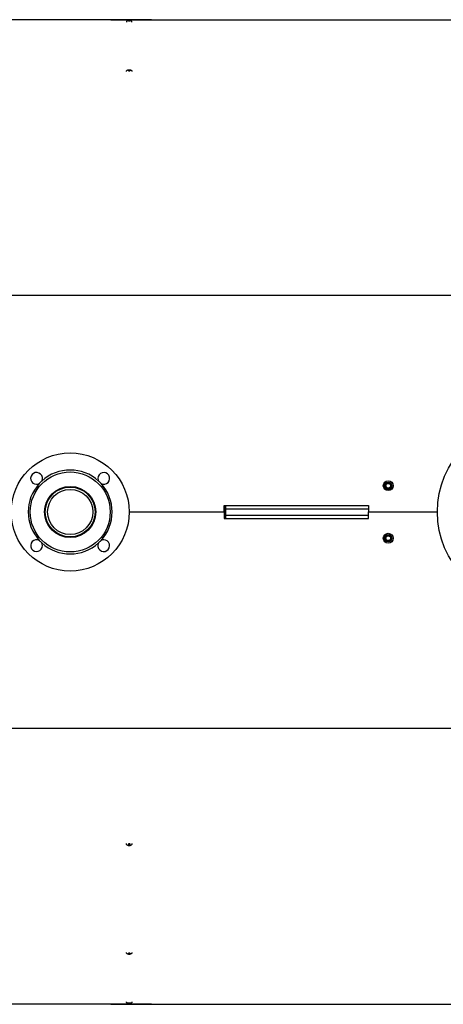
# Model space of a CAD drawing. Header units: millimetres. Extents: x -4279 to 763, y -2511 to 846.
# Tile 8 of 26: x -2442 to -1796, y -2509 to -1008. Entities that reach past the tile are written whole.
import ezdxf

# ---------------------------------------------------------------- set-up
doc = ezdxf.new("R2010")
doc.units = ezdxf.units.MM
doc.linetypes.add('K5LT_BASIC', pattern=[0])
doc.layers.add('Системный слой (1)', color=7, linetype='Continuous', true_color=0x282828)

msp = doc.modelspace()

# ---------------------------------------------------------------- linework, layer by layer
at = {"layer": 'Системный слой (1)', "color": 150, "linetype": 'K5LT_BASIC', "lineweight": 30, "true_color": 0x0080ff}
for p, q in [((-2241, -1007.8), (-3491, -1007.8)), ((-2303, -1007.8), (-1723, -1007.8)), ((-957.2, -1428.3), (-2530, -1428.3)), ((-1884.4, -1715.8), (-1884, -1716)), ((-1884.4, -1720.9), (-1884, -1720.6)), ((-1882, -1714.9), (-1884, -1716)), ((-1884, -1716), (-1884, -1718.3)), ((-1884, -1718.3), (-1884, -1720.6)), ((-1884, -1720.6), (-1882, -1721.8)), ((-1880, -1713.7), (-1882, -1714.9)), ((-1882, -1721.8), (-1880, -1722.9)), ((-1880, -1713.2), (-1880, -1713.7)), ((-1878, -1714.9), (-1880, -1713.7)), ((-1880, -1722.9), (-1878, -1721.8)), ((-1880, -1723.4), (-1880, -1722.9)), ((-1876, -1716), (-1878, -1714.9)), ((-1878, -1721.8), (-1876, -1720.6)), ((-1875.6, -1715.8), (-1876, -1716)), ((-1876, -1718.3), (-1876, -1716)), ((-1876, -1720.6), (-1876, -1718.3)), ((-1875.6, -1720.9), (-1876, -1720.6)), ((-2130, -1748.3), (-1910, -1748.3)), ((-2130, -1758.3), (-2130, -1748.3)), ((-2128, -1748.3), (-2128, -1768.3)), ((-2128, -1768.3), (-2128, -1748.3)), ((-2128, -1753.3), (-2100.6, -1753.3)), ((-2100.6, -1753.3), (-1939.5, -1753.3)), ((-1939.5, -1753.3), (-1910, -1753.3)), ((-1910, -1748.3), (-1910, -1758.3)), ((-2275, -1758.3), (-2130, -1758.3)), ((-2275, -1758.3), (-2130, -1758.3)), ((-2130, -1758.3), (-2130, -1768.3)), ((-2130, -1768.3), (-1910, -1768.3)), ((-2128, -1763.3), (-2100.6, -1763.3)), ((-2100.6, -1763.3), (-1939.5, -1763.3)), ((-1939.5, -1763.3), (-1910, -1763.3)), ((-1910, -1768.3), (-1910, -1758.3)), ((-1910, -1758.3), (-1805, -1758.3)), ((-1910, -1758.3), (-1805, -1758.3)), ((-1884.4, -1795.8), (-1884, -1796)), ((-1884.4, -1800.9), (-1884, -1800.6)), ((-1884, -1796), (-1882, -1794.9)), ((-1884, -1798.3), (-1884, -1796)), ((-1884, -1800.6), (-1884, -1798.3)), ((-1882, -1801.8), (-1884, -1800.6)), ((-1882, -1794.9), (-1880, -1793.7)), ((-1880, -1793.2), (-1880, -1793.7)), ((-1880, -1793.7), (-1878, -1794.9)), ((-1878, -1794.9), (-1876, -1796)), ((-1876, -1800.6), (-1878, -1801.8)), ((-1875.6, -1795.8), (-1876, -1796)), ((-1876, -1796), (-1876, -1798.3)), ((-1876, -1798.3), (-1876, -1800.6)), ((-1875.6, -1800.9), (-1876, -1800.6)), ((-1880, -1802.9), (-1882, -1801.8)), ((-1878, -1801.8), (-1880, -1802.9)), ((-1880, -1803.4), (-1880, -1802.9)), ((-957.2, -2088.3), (-2530, -2088.3)), ((-2241, -2508.9), (-3491, -2508.9)), ((-2303, -2508.9), (-1723, -2508.9))]:
    msp.add_line(p, q, dxfattribs=at)
for centre, radius in [((-1665, -1758.3), 140), ((-2365, -1758.3), 90), ((-2365, -1758.3), 61), ((-1880, -1718.3), 7.5), ((-2365, -1758.3), 39), ((-2365, -1758.3), 38), ((-2365, -1758.3), 34.5), ((-1880, -1718.3), 5.5), ((-1880, -1718.3), 3.55), ((-1880, -1798.3), 7.5), ((-1880, -1798.3), 5.5), ((-1880, -1798.3), 3.55)]:
    msp.add_circle(centre, radius, dxfattribs=at)
for centre, radius, start, end in [((-2365, -1758.3), 64, 47.4883, 132.5117), ((-2416.3, -1707.1), 9, 332.9828, 270), ((-2365, -1758.3), 64, 132.5117, 137.4883), ((-2313.8, -1707.1), 9, 242.9828, 180), ((-2313.8, -1707.1), 9, 180, 207.0172), ((-2365, -1758.3), 64, 42.5117, 47.4883), ((-2365, -1758.3), 64, 137.4883, 222.5117), ((-2416.3, -1707.1), 9, 270, 297.0172), ((-2365, -1758.3), 64, 0, 42.5117), ((-1880, -1718.3), 4, 120, 180), ((-1880, -1718.3), 4, 180, 240), ((-1880, -1718.3), 4, 60, 120), ((-1880, -1718.3), 4, 240, 300), ((-1880, -1718.3), 4, 0, 60), ((-1880, -1718.3), 4, 300, 0), ((-2365, -1758.3), 64, 317.4883, 0), ((-2416.3, -1809.6), 9, 62.9828, 0), ((-2313.8, -1809.6), 9, 152.9828, 90), ((-2313.8, -1809.6), 9, 90, 117.0172), ((-1880, -1798.3), 4, 120, 180), ((-1880, -1798.3), 4, 180, 240), ((-1880, -1798.3), 4, 60, 120), ((-1880, -1798.3), 4, 0, 60), ((-1880, -1798.3), 4, 300, 0), ((-2365, -1758.3), 64, 222.5117, 227.4883), ((-2365, -1758.3), 64, 227.4883, 312.5117), ((-2416.3, -1809.6), 9, 0, 27.0172), ((-2365, -1758.3), 64, 312.5117, 317.4883), ((-1880, -1798.3), 4, 240, 300)]:
    msp.add_arc(centre, radius, start, end, dxfattribs=at)
for centre, ratio, start_param, end_param in [((-2275, -1009.6), 0.092268, 0, 3.141593), ((-2275, -1009.6), 0.092268, 3.141593, 6.283185), ((-2275, -1085.3), 0.445738, 0, 3.141593), ((-2275, -1085.3), 0.445738, 3.141593, 6.283185), ((-2275, -2264.9), 0.739009, 0, 3.141593), ((-2275, -2264.9), 0.739009, 3.141593, 6.283185), ((-2275, -2431.4), 0.445738, 0, 3.141593), ((-2275, -2431.4), 0.445738, 3.141593, 6.283185), ((-2275, -2507), 0.092268, 0, 3.141593), ((-2275, -2507), 0.092268, 3.141593, 6.283185)]:
    msp.add_ellipse(centre, major_axis=(1.23, 0), ratio=ratio, start_param=start_param, end_param=end_param, dxfattribs=at)
for points, knots in [([(-2270.8, -1011.3), (-2270.8, -1011.3), (-2270.8, -1011.2), (-2270.8, -1011.1), (-2270.9, -1011), (-2270.9, -1010.9), (-2270.9, -1010.8), (-2271, -1010.7), (-2271, -1010.6), (-2271.1, -1010.5), (-2271.1, -1010.4), (-2271.2, -1010.3), (-2271.2, -1010.2), (-2271.3, -1010.1), (-2271.3, -1010.1), (-2271.4, -1010), (-2271.5, -1010), (-2271.6, -1009.9), (-2271.6, -1009.9), (-2271.6, -1009.9), (-2271.7, -1009.8), (-2271.8, -1009.8), (-2271.9, -1009.7), (-2272, -1009.7), (-2272, -1009.7), (-2272.1, -1009.7), (-2272.1, -1009.6), (-2272.2, -1009.6), (-2272.2, -1009.6), (-2272.3, -1009.6), (-2272.4, -1009.6), (-2272.5, -1009.6), (-2272.5, -1009.5), (-2272.7, -1009.5), (-2272.7, -1009.5), (-2272.9, -1009.5), (-2272.9, -1009.5), (-2273, -1009.5), (-2273.1, -1009.5), (-2273.1, -1009.5), (-2273.2, -1009.5), (-2273.3, -1009.5), (-2273.3, -1009.5), (-2273.5, -1009.4), (-2273.6, -1009.4), (-2273.8, -1009.4), (-2273.9, -1009.4), (-2274, -1009.4), (-2274.1, -1009.4), (-2274.3, -1009.4), (-2274.4, -1009.4), (-2274.6, -1009.4), (-2274.7, -1009.4), (-2274.9, -1009.4), (-2275.1, -1009.4), (-2275.3, -1009.4), (-2275.4, -1009.4), (-2275.6, -1009.4), (-2275.7, -1009.4), (-2275.9, -1009.4), (-2276, -1009.4), (-2276.2, -1009.4), (-2276.3, -1009.4), (-2276.5, -1009.4), (-2276.6, -1009.4), (-2276.8, -1009.5), (-2276.9, -1009.5), (-2277, -1009.5), (-2277.1, -1009.5), (-2277.2, -1009.5), (-2277.3, -1009.5), (-2277.4, -1009.5), (-2277.5, -1009.5), (-2277.6, -1009.6), (-2277.7, -1009.6), (-2277.7, -1009.6), (-2277.8, -1009.6), (-2277.9, -1009.6), (-2277.9, -1009.6), (-2278, -1009.7), (-2278, -1009.7), (-2278.1, -1009.7), (-2278.1, -1009.7), (-2278.2, -1009.8), (-2278.3, -1009.8), (-2278.4, -1009.8), (-2278.4, -1009.9), (-2278.5, -1009.9), (-2278.6, -1010), (-2278.6, -1010), (-2278.7, -1010.1), (-2278.8, -1010.2), (-2278.8, -1010.2), (-2278.9, -1010.3), (-2278.9, -1010.4), (-2279, -1010.5), (-2279, -1010.6), (-2279.1, -1010.7), (-2279.1, -1010.7), (-2279.2, -1010.9), (-2279.2, -1010.9), (-2279.2, -1011.1), (-2279.2, -1011.1), (-2279.2, -1011.3), (-2279.2, -1011.3), (-2279.2, -1011.3)], [0, 0, 0, 0, 0.561643, 0.561643, 1.123298, 1.123298, 1.684759, 1.684759, 2.245963, 2.245963, 2.80736, 2.80736, 3.369378, 3.369378, 3.84598, 3.84598, 4.415375, 4.415375, 4.61973, 4.61973, 5.206941, 5.206941, 5.815662, 5.815662, 6.251611, 6.251611, 6.68756, 6.68756, 7.152996, 7.152996, 7.618433, 7.618433, 8.42126, 8.42126, 9.259856, 9.259856, 10.112705, 10.112705, 10.361672, 10.361672, 10.700448, 10.700448, 11.377998, 11.377998, 12.248222, 12.248222, 13.122251, 13.122251, 13.731934, 13.731934, 14.612857, 14.612857, 15.497389, 15.497389, 16.385947, 16.385947, 17.275835, 17.275835, 18.160794, 18.160794, 19.041846, 19.041846, 19.919694, 19.919694, 20.792724, 20.792724, 21.662242, 21.662242, 22.348715, 22.348715, 23.203208, 23.203208, 24.049733, 24.049733, 24.574627, 24.574627, 25.099521, 25.099521, 25.624415, 25.624415, 26.034457, 26.034457, 26.4445, 26.4445, 26.957487, 26.957487, 27.470474, 27.470474, 27.849592, 27.849592, 28.420829, 28.420829, 28.875136, 28.875136, 29.438418, 29.438418, 30.000094, 30.000094, 30.561206, 30.561206, 31.122269, 31.122269, 31.683261, 31.683261, 32, 32, 32, 32]), ([(-2279.2, -1086.8), (-2279.2, -1086.7), (-2279.2, -1086.6), (-2279.2, -1086.5), (-2279.2, -1086.4), (-2279.2, -1086.2), (-2279.1, -1086.1), (-2279.1, -1086), (-2279, -1085.9), (-2279, -1085.7), (-2278.9, -1085.7), (-2278.9, -1085.6), (-2278.8, -1085.5), (-2278.7, -1085.4), (-2278.7, -1085.3), (-2278.6, -1085.2), (-2278.5, -1085.1), (-2278.4, -1085), (-2278.3, -1084.9), (-2278.2, -1084.8), (-2278.1, -1084.8), (-2277.9, -1084.7), (-2277.8, -1084.6), (-2277.6, -1084.5), (-2277.5, -1084.5), (-2277.3, -1084.4), (-2277.2, -1084.3), (-2277, -1084.3), (-2276.9, -1084.2), (-2276.7, -1084.2), (-2276.6, -1084.1), (-2276.3, -1084.1), (-2276.2, -1084.1), (-2276, -1084), (-2275.8, -1084), (-2275.6, -1084), (-2275.5, -1084), (-2275.2, -1084), (-2275.1, -1084), (-2274.8, -1084), (-2274.7, -1084), (-2274.4, -1084), (-2274.3, -1084), (-2274, -1084), (-2273.9, -1084.1), (-2273.6, -1084.1), (-2273.5, -1084.1), (-2273.3, -1084.2), (-2273.2, -1084.2), (-2272.9, -1084.3), (-2272.8, -1084.3), (-2272.6, -1084.4), (-2272.5, -1084.5), (-2272.3, -1084.6), (-2272.2, -1084.6), (-2272.1, -1084.7), (-2272, -1084.8), (-2271.8, -1084.9), (-2271.7, -1084.9), (-2271.6, -1085.1), (-2271.5, -1085.1), (-2271.4, -1085.2), (-2271.4, -1085.3), (-2271.3, -1085.4), (-2271.3, -1085.4), (-2271.2, -1085.5), (-2271.2, -1085.6), (-2271.1, -1085.6), (-2271.1, -1085.7), (-2271.1, -1085.8), (-2271, -1085.9), (-2271, -1086), (-2270.9, -1086.1), (-2270.9, -1086.3), (-2270.9, -1086.4), (-2270.8, -1086.5), (-2270.8, -1086.6), (-2270.8, -1086.7), (-2270.8, -1086.7), (-2270.8, -1086.8)], [0, 0, 0, 0, 0.511662, 0.511662, 1.024042, 1.024042, 1.54248, 1.54248, 2.067033, 2.067033, 2.604308, 2.604308, 2.935231, 2.935231, 3.499729, 3.499729, 4.082365, 4.082365, 4.688852, 4.688852, 5.319555, 5.319555, 5.97088, 5.97088, 6.640267, 6.640267, 7.326605, 7.326605, 8.02638, 8.02638, 8.737111, 8.737111, 9.457844, 9.457844, 10.1888, 10.1888, 10.933072, 10.933072, 11.68959, 11.68959, 12.453981, 12.453981, 13.205125, 13.205125, 13.941077, 13.941077, 14.665856, 14.665856, 15.380808, 15.380808, 16.084892, 16.084892, 16.777072, 16.777072, 17.454694, 17.454694, 18.115032, 18.115032, 18.752198, 18.752198, 19.365564, 19.365564, 19.646873, 19.646873, 20.20949, 20.20949, 20.370728, 20.370728, 20.693203, 20.693203, 21.236084, 21.236084, 21.7655, 21.7655, 22.286225, 22.286225, 22.801042, 22.801042, 23, 23, 23, 23]), ([(-2275, -2267.3), (-2275, -2267.3), (-2275, -2267.3), (-2275.1, -2267.3), (-2275.1, -2267.3), (-2275.1, -2267.3), (-2275.1, -2267.3), (-2275.2, -2267.3), (-2275.2, -2267.3), (-2275.3, -2267.3), (-2275.4, -2267.3), (-2275.6, -2267.3), (-2275.8, -2267.2), (-2276, -2267.2), (-2276.2, -2267.2), (-2276.5, -2267.1), (-2276.6, -2267), (-2276.9, -2266.9), (-2277, -2266.9), (-2277.3, -2266.8), (-2277.4, -2266.7), (-2277.6, -2266.6), (-2277.7, -2266.5), (-2277.9, -2266.3), (-2278, -2266.2), (-2278.2, -2266.1), (-2278.3, -2266), (-2278.5, -2265.8), (-2278.6, -2265.7), (-2278.7, -2265.5), (-2278.8, -2265.4), (-2278.9, -2265.2), (-2278.9, -2265.1), (-2279, -2265), (-2279, -2264.9), (-2279.1, -2264.6), (-2279.1, -2264.5), (-2279.2, -2264.3), (-2279.2, -2264.2), (-2279.2, -2264), (-2279.2, -2263.8), (-2279.2, -2263.7)], [0, 0, 0, 0, 0.045045, 0.045045, 0.09009, 0.09009, 0.180181, 0.180181, 0.360362, 0.360362, 0.720723, 0.720723, 1.441446, 1.441446, 2.180893, 2.180893, 2.905871, 2.905871, 3.616867, 3.616867, 4.317, 4.317, 5.004145, 5.004145, 5.679774, 5.679774, 6.343789, 6.343789, 6.995, 6.995, 7.636163, 7.636163, 8.049858, 8.049858, 8.672748, 8.672748, 9.289917, 9.289917, 9.899513, 9.899513, 10.496655, 10.496655, 10.496655, 10.496655]), ([(-2270.8, -2263.7), (-2270.8, -2263.9), (-2270.8, -2264), (-2270.9, -2264.2), (-2270.9, -2264.3), (-2270.9, -2264.4), (-2270.9, -2264.5), (-2270.9, -2264.6), (-2271, -2264.6), (-2271, -2264.8), (-2271, -2264.8), (-2271.1, -2265), (-2271.2, -2265.1), (-2271.3, -2265.4), (-2271.3, -2265.5), (-2271.4, -2265.6), (-2271.5, -2265.6), (-2271.6, -2265.8), (-2271.6, -2265.8), (-2271.8, -2266), (-2271.9, -2266.1), (-2272.1, -2266.3), (-2272.2, -2266.4), (-2272.4, -2266.5), (-2272.5, -2266.6), (-2272.7, -2266.7), (-2272.9, -2266.8), (-2273.1, -2266.9), (-2273.2, -2267), (-2273.5, -2267), (-2273.6, -2267.1), (-2273.9, -2267.2), (-2274.1, -2267.2), (-2274.3, -2267.2), (-2274.5, -2267.3), (-2274.8, -2267.3), (-2274.9, -2267.3), (-2275, -2267.3)], [0, 0, 0, 0, 0.60641, 0.60641, 1.109727, 1.109727, 1.399176, 1.399176, 1.688624, 1.688624, 2.184864, 2.184864, 2.806394, 2.806394, 3.435688, 3.435688, 3.656704, 3.656704, 4.301348, 4.301348, 4.955713, 4.955713, 5.622045, 5.622045, 6.300187, 6.300187, 6.989495, 6.989495, 7.691599, 7.691599, 8.404356, 8.404356, 9.130906, 9.130906, 9.871958, 9.871958, 10.503345, 10.503345, 10.503345, 10.503345]), ([(-2275, -2432.7), (-2275.2, -2432.7), (-2275.3, -2432.7), (-2275.5, -2432.7), (-2275.6, -2432.7), (-2275.8, -2432.7), (-2275.9, -2432.6), (-2276.2, -2432.6), (-2276.3, -2432.6), (-2276.5, -2432.5), (-2276.7, -2432.5), (-2276.9, -2432.4), (-2277, -2432.4), (-2277.2, -2432.3), (-2277.3, -2432.3), (-2277.5, -2432.2), (-2277.6, -2432.2), (-2277.8, -2432.1), (-2277.9, -2432), (-2278.1, -2431.9), (-2278.2, -2431.8), (-2278.3, -2431.7), (-2278.4, -2431.7), (-2278.5, -2431.5), (-2278.6, -2431.5), (-2278.7, -2431.4), (-2278.7, -2431.4), (-2278.7, -2431.3), (-2278.8, -2431.3), (-2278.8, -2431.2), (-2278.8, -2431.2), (-2278.8, -2431.2), (-2278.8, -2431.1), (-2278.9, -2431.1), (-2278.9, -2431.1), (-2278.9, -2431), (-2278.9, -2431), (-2279, -2430.9), (-2279, -2430.8), (-2279.1, -2430.7), (-2279.1, -2430.6), (-2279.2, -2430.4), (-2279.2, -2430.4), (-2279.2, -2430.2), (-2279.2, -2430.1), (-2279.2, -2430), (-2279.2, -2429.9), (-2279.2, -2429.9)], [0, 0, 0, 0, 0.802312, 0.802312, 1.234982, 1.234982, 2.014634, 2.014634, 2.779405, 2.779405, 3.532603, 3.532603, 4.27551, 4.27551, 5.006951, 5.006951, 5.724816, 5.724816, 6.424523, 6.424523, 7.104663, 7.104663, 7.762686, 7.762686, 8.394743, 8.394743, 8.493132, 8.493132, 8.898405, 8.898405, 9.000769, 9.000769, 9.103132, 9.103132, 9.236101, 9.236101, 9.502039, 9.502039, 10.033914, 10.033914, 10.590652, 10.590652, 11.134686, 11.134686, 11.672314, 11.672314, 11.996748, 11.996748, 11.996748, 11.996748]), ([(-2270.8, -2429.9), (-2270.8, -2429.9), (-2270.8, -2429.9), (-2270.8, -2429.9), (-2270.8, -2429.9), (-2270.8, -2429.9), (-2270.8, -2429.9), (-2270.8, -2430), (-2270.8, -2430), (-2270.8, -2430.1), (-2270.8, -2430.1), (-2270.9, -2430.3), (-2270.9, -2430.4), (-2270.9, -2430.5), (-2270.9, -2430.6), (-2271, -2430.7), (-2271, -2430.8), (-2271.1, -2430.9), (-2271.1, -2431), (-2271.2, -2431.1), (-2271.2, -2431.2), (-2271.3, -2431.3), (-2271.4, -2431.4), (-2271.5, -2431.5), (-2271.5, -2431.5), (-2271.6, -2431.6), (-2271.7, -2431.7), (-2271.9, -2431.8), (-2271.9, -2431.9), (-2272.1, -2432), (-2272.2, -2432), (-2272.4, -2432.1), (-2272.5, -2432.2), (-2272.7, -2432.3), (-2272.8, -2432.3), (-2273, -2432.4), (-2273.1, -2432.4), (-2273.3, -2432.5), (-2273.4, -2432.5), (-2273.6, -2432.6), (-2273.8, -2432.6), (-2274, -2432.6), (-2274.1, -2432.6), (-2274.3, -2432.7), (-2274.4, -2432.7), (-2274.5, -2432.7), (-2274.6, -2432.7), (-2274.6, -2432.7), (-2274.6, -2432.7), (-2274.7, -2432.7), (-2274.7, -2432.7), (-2274.7, -2432.7), (-2274.7, -2432.7), (-2274.8, -2432.7), (-2274.8, -2432.7), (-2274.9, -2432.7), (-2275, -2432.7), (-2275, -2432.7)], [0, 0, 0, 0, 0.024645, 0.024645, 0.067775, 0.067775, 0.154033, 0.154033, 0.32655, 0.32655, 0.671585, 0.671585, 1.2082, 1.2082, 1.670242, 1.670242, 2.219326, 2.219326, 2.782388, 2.782388, 3.133194, 3.133194, 3.724239, 3.724239, 4.146329, 4.146329, 4.775532, 4.775532, 5.428546, 5.428546, 6.105534, 6.105534, 6.803585, 6.803585, 7.517292, 7.517292, 8.244858, 8.244858, 8.983915, 8.983915, 9.734229, 9.734229, 10.494467, 10.494467, 10.96358, 10.96358, 11.19325, 11.19325, 11.267175, 11.267175, 11.341099, 11.341099, 11.418195, 11.418195, 11.572385, 11.572385, 12.003252, 12.003252, 12.003252, 12.003252]), ([(-2275, -2507.3), (-2275.1, -2507.3), (-2275.2, -2507.3), (-2275.5, -2507.3), (-2275.6, -2507.3), (-2275.8, -2507.3), (-2275.9, -2507.2), (-2276.1, -2507.2), (-2276.2, -2507.2), (-2276.4, -2507.2), (-2276.5, -2507.2), (-2276.6, -2507.2), (-2276.7, -2507.2), (-2276.9, -2507.2), (-2277, -2507.2), (-2277.1, -2507.2), (-2277.1, -2507.2), (-2277.2, -2507.2), (-2277.3, -2507.1), (-2277.4, -2507.1), (-2277.5, -2507.1), (-2277.6, -2507.1), (-2277.7, -2507.1), (-2277.7, -2507.1), (-2277.8, -2507.1), (-2277.9, -2507), (-2277.9, -2507), (-2278, -2507), (-2278, -2507), (-2278.1, -2507), (-2278.1, -2506.9), (-2278.2, -2506.9), (-2278.3, -2506.9), (-2278.4, -2506.8), (-2278.4, -2506.8), (-2278.5, -2506.7), (-2278.6, -2506.7), (-2278.6, -2506.6), (-2278.7, -2506.6), (-2278.8, -2506.5), (-2278.8, -2506.4), (-2278.9, -2506.3), (-2278.9, -2506.3), (-2279, -2506.2), (-2279, -2506.1), (-2279.1, -2506), (-2279.1, -2505.9), (-2279.2, -2505.8), (-2279.2, -2505.7), (-2279.2, -2505.6), (-2279.2, -2505.5), (-2279.2, -2505.4), (-2279.2, -2505.4), (-2279.2, -2505.3)], [0, 0, 0, 0, 0.891511, 0.891511, 1.778515, 1.778515, 2.661125, 2.661125, 3.540524, 3.540524, 4.252882, 4.252882, 5.123687, 5.123687, 5.991387, 5.991387, 6.350053, 6.350053, 7.204546, 7.204546, 8.051071, 8.051071, 8.575965, 8.575965, 9.100859, 9.100859, 9.625753, 9.625753, 10.035795, 10.035795, 10.445838, 10.445838, 10.958825, 10.958825, 11.471812, 11.471812, 11.85093, 11.85093, 12.422167, 12.422167, 12.876474, 12.876474, 13.439756, 13.439756, 14.001432, 14.001432, 14.562544, 14.562544, 15.123606, 15.123606, 15.684599, 15.684599, 16.001338, 16.001338, 16.001338, 16.001338]), ([(-2270.8, -2505.3), (-2270.8, -2505.4), (-2270.8, -2505.5), (-2270.8, -2505.6), (-2270.9, -2505.7), (-2270.9, -2505.8), (-2270.9, -2505.9), (-2271, -2506), (-2271, -2506.1), (-2271.1, -2506.2), (-2271.1, -2506.2), (-2271.2, -2506.4), (-2271.2, -2506.4), (-2271.3, -2506.5), (-2271.3, -2506.6), (-2271.4, -2506.6), (-2271.5, -2506.7), (-2271.6, -2506.7), (-2271.6, -2506.8), (-2271.6, -2506.8), (-2271.7, -2506.8), (-2271.8, -2506.9), (-2271.9, -2506.9), (-2272, -2507), (-2272, -2507), (-2272.1, -2507), (-2272.1, -2507), (-2272.2, -2507), (-2272.2, -2507.1), (-2272.3, -2507.1), (-2272.4, -2507.1), (-2272.5, -2507.1), (-2272.5, -2507.1), (-2272.7, -2507.1), (-2272.7, -2507.1), (-2272.9, -2507.2), (-2272.9, -2507.2), (-2273, -2507.2), (-2273.1, -2507.2), (-2273.1, -2507.2), (-2273.2, -2507.2), (-2273.3, -2507.2), (-2273.3, -2507.2), (-2273.5, -2507.2), (-2273.6, -2507.2), (-2273.8, -2507.2), (-2273.9, -2507.2), (-2274, -2507.2), (-2274.1, -2507.2), (-2274.3, -2507.3), (-2274.4, -2507.3), (-2274.6, -2507.3), (-2274.7, -2507.3), (-2274.9, -2507.3), (-2275, -2507.3), (-2275, -2507.3)], [0, 0, 0, 0, 0.561643, 0.561643, 1.123298, 1.123298, 1.684759, 1.684759, 2.245963, 2.245963, 2.80736, 2.80736, 3.369378, 3.369378, 3.84598, 3.84598, 4.415375, 4.415375, 4.61973, 4.61973, 5.206941, 5.206941, 5.815662, 5.815662, 6.251611, 6.251611, 6.68756, 6.68756, 7.152996, 7.152996, 7.618433, 7.618433, 8.42126, 8.42126, 9.259856, 9.259856, 10.112705, 10.112705, 10.361672, 10.361672, 10.700448, 10.700448, 11.377998, 11.377998, 12.248222, 12.248222, 13.122251, 13.122251, 13.731934, 13.731934, 14.612857, 14.612857, 15.497389, 15.497389, 15.998662, 15.998662, 15.998662, 15.998662])]:
    msp.add_open_spline(points, degree=3, knots=knots, dxfattribs=at)

doc.saveas('drawing.dxf')
